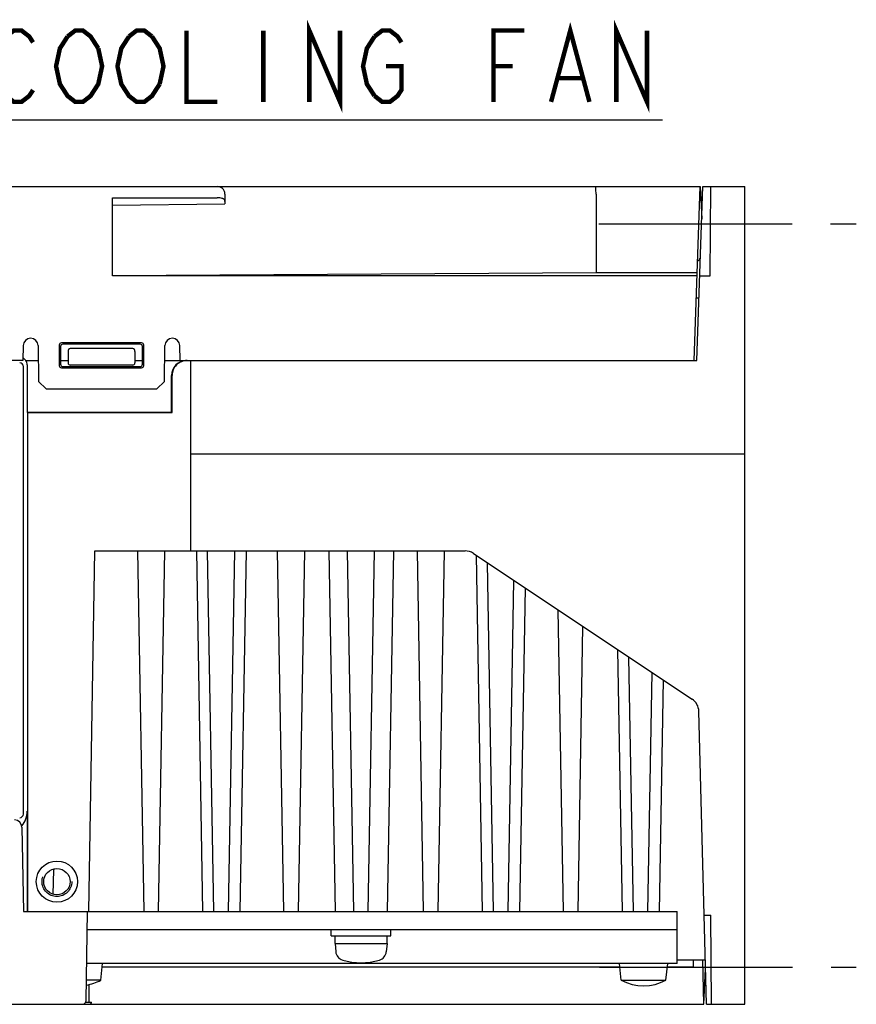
# Model space of a CAD drawing. Header units: millimetres. Extents: x 92 to 1223, y 92 to 847.
# Tile 41 of 41: x 1073 to 1185, y 715 to 847. Entities that reach past the tile are written whole.
import ezdxf

# ---------------------------------------------------------------- set-up
doc = ezdxf.new("R2010")
doc.units = ezdxf.units.MM
doc.header["$LTSCALE"] = 69.3
doc.linetypes.add('CENTER', pattern=[0.6, 0.375, -0.075, 0.075, -0.075])
doc.linetypes.add('HIDDEN', pattern=[0.2, 0.1, -0.1])
for name, color, linetype in [('ALL_AXIS', 7, 'CONTINUOUS'), ('ALL_FEATURES', 7, 'CONTINUOUS'), ('ALL_NOTE', 7, 'CONTINUOUS'), ('DEFAULT_2', 8, 'HIDDEN')]:
    doc.layers.add(name, color=color, linetype=linetype)

msp = doc.modelspace()

# ---------------------------------------------------------------- linework, layer by layer
at = {"layer": 'ALL_AXIS', "color": 7, "linetype": 'CENTER'}
for p, q in [((1150.3665, 820), (1185, 820)), ((1150.4538, 720), (1185, 720))]:
    msp.add_line(p, q, dxfattribs=at)
at = {"layer": 'ALL_AXIS', "color": 7, "linetype": 'CONTINUOUS'}
for p, q in [((1077.0189, 729.794), (1077.0765, 733.0901)), ((1114.4, 724.2), (1114.4, 725)), ((1122.4, 724.2), (1122.4, 725)), ((1114.4, 724.2), (1122.4, 724.2)), ((1114.9, 723.2), (1114.9, 724.2)), ((1121.9, 723.2), (1121.9, 724.2)), ((1114.9, 723.2), (1121.9, 723.2)), ((1114.9, 723.2), (1114.9979, 722.0806)), ((1121.9, 723.2), (1121.8021, 722.0806)), ((1083.4, 718.2337), (1083.65, 720.5)), ((1153.4, 718.2337), (1153.15, 720.5)), ((1159.4, 718.2337), (1159.65, 720.5)), ((1083.4, 718.2337), (1081.4692, 718.2337)), ((1153.4, 718.2337), (1159.4, 718.2337))]:
    msp.add_line(p, q, dxfattribs=at)
for centre, radius, start, end in [((1079.9196, 733.0403), 2.8435, 176.326992, 178.997323), ((1080.1832, 729.7721), 3.1642, 179.151126, 179.446287), ((1116.293, 722.1939), 1.3, 185, 254.11915), ((1120.507, 722.1939), 1.3, 285.88085, 355), ((1118.4, 729.6), 9, 254.11915, 285.88085), ((1080.4, 724), 6.5, 279.370351, 297.486426), ((1156.4, 724), 6.5, 242.513574, 297.486426)]:
    msp.add_arc(centre, radius, start, end, dxfattribs=at)
at = {"layer": 'ALL_FEATURES', "color": 7, "linetype": 'CONTINUOUS'}
for p, q in [((961, 825), (1164, 825)), ((1100.0973, 824), (1100.0973, 822.7013)), ((1150, 824), (1150, 813.419)), ((1163.1829, 801.6), (1164, 825)), ((1163.5448, 801.6), (1164.3619, 825)), ((1164, 825), (1164.2113, 820.6885)), ((1164.3619, 825), (1170, 825)), ((1165.3316, 813), (1165.4363, 825)), ((1170, 715), (1170, 825)), ((1085, 813), (1085, 823.5)), ((1085, 823.5), (1099.0343, 823.5)), ((1085, 822.5), (1100.0973, 822.7013)), ((1100.0337, 823.222), (1100.0973, 822.7013)), ((1150, 813.419), (1085, 813)), ((1163.5956, 813.419), (1150, 813.419)), ((1163.581, 813), (1085, 813)), ((1163.9429, 813), (1165.3316, 813)), ((1163.8381, 810), (1163.4762, 810)), ((1072.9651, 803.6175), (1072.9299, 801.6)), ((1074.9648, 803.6175), (1075.0489, 798.7998)), ((1077.8218, 803.679), (1077.8261, 800.9246)), ((1078, 803.5011), (1078, 801.0989)), ((1088.8793, 803.9783), (1078.1207, 803.9783)), ((1088.7007, 803.8), (1078.2993, 803.8)), ((1078.9993, 802.7982), (1079, 801.2998)), ((1087.7084, 803.2298), (1079.2916, 803.2298)), ((1088.0007, 802.7982), (1088, 801.2998)), ((1089, 801.0989), (1089, 803.5011)), ((1089.1739, 800.9246), (1089.1782, 803.679)), ((1091.9511, 798.7998), (1092.0352, 803.6175)), ((1094.0701, 801.6), (1094.0349, 803.6175)), ((1072.9299, 801.6), (1024.596, 801.6)), ((1073.323, 801.6), (1075, 801.6)), ((1078, 801.6), (1079, 801.6)), ((1088, 801.6), (1089, 801.6)), ((1092, 801.6), (1163.5448, 801.6)), ((1095.5, 776), (1095.5, 801.6)), ((1073, 740.5999), (1073, 800.8001)), ((1073.5132, 801.0133), (1073.5132, 794.6733)), ((1078.1249, 800.6262), (1088.8751, 800.6262)), ((1078.2984, 800.8), (1088.7016, 800.8)), ((1087.7002, 801), (1079.2998, 801)), ((1075.0489, 798.7998), (1076.0663, 797.8)), ((1090.9337, 797.8), (1091.9511, 798.7998)), ((1092.9267, 794.6733), (1092.9267, 799.6)), ((1093, 794.6), (1093, 799.6)), ((1076.0663, 797.8), (1090.9337, 797.8)), ((1073.5132, 794.6733), (1092.9267, 794.6733)), ((1073.5498, 794.6), (1073.5132, 794.6733)), ((1073.5498, 794.6), (1093, 794.6)), ((1073.5498, 794.6), (1073.5498, 727.5)), ((1093, 794.6), (1092.9267, 794.6733)), ((1170, 789), (1095.5, 789)), ((1081.7789, 727.5), (1082.6254, 776)), ((1082.6254, 776), (1132.3944, 776)), ((1089.2211, 727.5), (1088.3746, 776)), ((1091.1789, 727.5), (1092.0254, 776)), ((1096.2534, 776), (1097.1, 727.5)), ((1098.6211, 727.5), (1097.7746, 776)), ((1100.5789, 727.5), (1101.4254, 776)), ((1102.9466, 776), (1102.1, 727.5)), ((1108.0211, 727.5), (1107.1746, 776)), ((1109.9789, 727.5), (1110.8254, 776)), ((1114.0534, 776), (1114.9, 727.5)), ((1117.4211, 727.5), (1116.5746, 776)), ((1119.3789, 727.5), (1120.2254, 776)), ((1122.7466, 776), (1121.9, 727.5)), ((1126.8211, 727.5), (1125.9746, 776)), ((1128.7789, 727.5), (1129.6254, 776)), ((1133.5038, 775.6641), (1162.9368, 756.0422)), ((1133.8635, 775.4243), (1134.7, 727.5)), ((1136.2211, 727.5), (1135.4025, 774.3983)), ((1138.1789, 727.5), (1138.9561, 772.0292)), ((1140.4598, 771.0268), (1139.7, 727.5)), ((1145.6211, 727.5), (1144.9132, 768.0579)), ((1147.5789, 727.5), (1148.248, 765.8347)), ((1152.8848, 762.7435), (1153.5, 727.5)), ((1155.0211, 727.5), (1154.4239, 761.7174)), ((1156.9789, 727.5), (1157.5399, 759.6401)), ((1159.0435, 758.6377), (1158.5, 727.5)), ((1164.8592, 715), (1163.8267, 754.4304)), ((1073.5149, 741.002), (1073.5149, 727.5)), ((1072.8025, 738.8175), (1073, 727.5)), ((1073, 727.5), (1160.9, 727.5)), ((1081.4213, 715.4913), (1081.6309, 727.5)), ((1160.9, 720.5), (1160.9, 727.5)), ((1164.545, 727), (1165.4189, 727)), ((1165.5236, 715), (1165.4189, 727)), ((1160.9, 725), (1081.5873, 725)), ((1160.9, 721), (1164.7021, 721)), ((1163.0698, 721), (1163.0524, 720)), ((1164.5, 715), (1164.3429, 721)), ((1160.9, 720.5), (1081.5087, 720.5)), ((1153.2052, 720), (1083.5948, 720)), ((1163.0524, 720), (1159.5948, 720)), ((1164.5, 715), (1164.7341, 719.7763)), ((1081.8038, 717.6731), (1081.7844, 715.3)), ((1081.3743, 715.3), (1081.7844, 715.3)), ((1081.7844, 715.3), (1082.1692, 715.3026)), ((969.4896, 715), (1164.5, 715)), ((1164.8592, 715), (1170, 715))]:
    msp.add_line(p, q, dxfattribs=at)
for radius in [2.7725, 1.7725]:
    msp.add_circle((1077.5, 731.5), radius, dxfattribs=at)
for centre, radius, start, end in [((1163.5299, 815.5), 0.5, 284.073946, 357.999917), ((1073.9649, 803.6), 1, 1, 179), ((1093.0351, 803.6), 1, 1, 179), ((1132.3944, 774), 2, 56.309932, 90), ((1161.8274, 754.3781), 2, 1.5, 56.309932), ((1071.8026, 738.8), 1, 1, 90), ((1163.7594, 718.8), 1, 1.5, 18.752248), ((1080.9214, 715.5), 0.5, 269.999985, 358.999151)]:
    msp.add_arc(centre, radius, start, end, dxfattribs=at)
for centre, major_axis, ratio, start_param, end_param in [((1078.123, 803.6772), (0.2139, -0.2136), 0.99242107, 2.35923539, 3.92395108), ((1078.3011, 803.4993), (0.238, -0.1856), 0.99375011, 2.23620898, 3.80092467), ((1079.2995, 802.787), (-0.0145, 0.4427), 0.67729957, -0.0221946, 1.52334273), ((1087.7005, 802.787), (0.0145, 0.4427), 0.67729957, -1.52334273, 0.0221946), ((1088.6989, 803.4993), (0.238, 0.1856), 0.99375011, -0.65933201, 0.90538368), ((1088.877, 803.6772), (0.2139, 0.2136), 0.99242107, -0.78235843, 0.78235726), ((1072.5132, 801.0132), (1.0002, 0), 0.99969546, 0.627205, 1.13322268), ((1072.513, 801.013), (0.7073, 0.7073), 0.99969546, -0.78524587, -0.15834546), ((1094.9279, 799.6), (2.0012, 0), 0.99939083, 1.57080186, 3.14159265), ((1095.0012, 799.6), (2.0012, 0), 0.99939083, 7.85398163, 9.42477796), ((1072.4999, 800.7999), (0.3537, 0.3537), 0.99969546, -0.78524587, 0.78524587), ((1078.1272, 800.9274), (0.2136, 0.2139), 0.99244393, -3.92243552, -2.36075095), ((1078.3011, 801.1016), (0.1956, 0.2311), 0.99080357, -4.00546092, -2.44377635), ((1079.3002, 801.3002), (0.2124, 0.2124), 0.99878277, -3.92638183, -2.35680348), ((1087.6998, 801.3002), (0.2124, -0.2124), 0.99878277, -0.78478918, 0.78478918), ((1088.6989, 801.1016), (-0.1956, 0.2311), 0.99080357, -3.83940896, -2.27772439), ((1088.8728, 800.9274), (-0.2136, 0.2139), 0.99244393, -3.92243435, -2.36074979), ((1072.4999, 740.6001), (0.3537, -0.3537), 0.99969546, -0.78524587, 0.78524587), ((1070.5145, 741.005), (-0.8712, 2.8764), 0.99819213, -2.58295925, -1.86541095)]:
    msp.add_ellipse(centre, major_axis=major_axis, ratio=ratio, start_param=start_param, end_param=end_param, dxfattribs=at)
for points, knots in [([(1100.0973, 824), (1100.0973, 824.1459), (1100.0364, 824.4283), (1099.7954, 824.7591), (1099.4762, 824.9566), (1099.2399, 825), (1099.126, 825)], [0, 0, 0, 0, 0.28449972, 0.54332314, 0.77787705, 1, 1, 1, 1]), ([(1150, 824), (1150, 824.1278), (1149.9969, 824.3135), (1149.9857, 824.5492), (1149.9746, 824.6993), (1149.962, 824.8209), (1149.9461, 824.9152), (1149.9337, 824.9676), (1149.9172, 825), (1149.9085, 825)], [0, 0, 0, 0, 0.378752, 0.54985063, 0.69989456, 0.82329939, 0.9156585, 0.97416994, 1, 1, 1, 1]), ([(1100.0337, 823.222), (1100.0283, 823.2661), (1099.9593, 823.3274), (1099.8519, 823.3784), (1099.6731, 823.4379), (1099.3978, 823.4859), (1099.1615, 823.5), (1099.0343, 823.5)], [0, 0, 0, 0, 0.12409775, 0.22045284, 0.34114018, 0.64492413, 1, 1, 1, 1]), ([(1081.9175, 715), (1081.9781, 715), (1082.1206, 715.069), (1082.1697, 715.2196), (1082.1686, 715.3)], [0, 0, 0, 0, 0.42984356, 1, 1, 1, 1])]:
    msp.add_open_spline(points, degree=3, knots=knots, dxfattribs=at)
at = {"layer": 'ALL_NOTE', "color": 2, "linetype": 'CONTINUOUS'}
msp.add_line((1068.1022, 834), (1158.9182, 834), dxfattribs=at)
at = {"layer": 'ALL_NOTE', "color": 2, "linetype": 'CONTINUOUS', "const_width": 0.6}
for points in [[(1111.4461, 836.4), (1111.4461, 846), (1115.5742, 836.4), (1115.5742, 846)], [(1143.9542, 836.4), (1146.5342, 846), (1149.1142, 836.4)], [(1152.7262, 836.4), (1152.7262, 846), (1156.8542, 836.4), (1156.8542, 846)], [(1074.2942, 838), (1073.7782, 837.2), (1072.7462, 836.4), (1071.7141, 836.4), (1070.6822, 837.2), (1070.1661, 838), (1069.6502, 838.8), (1069.1341, 841.2), (1069.6502, 843.6), (1070.1661, 844.4), (1070.6822, 845.2), (1071.7141, 846), (1072.7462, 846), (1073.7782, 845.2), (1074.2942, 844.4)], [(1082.5502, 838), (1082.0342, 837.2), (1081.0022, 836.4), (1079.9702, 836.4), (1078.9381, 837.2), (1078.4222, 838), (1077.9062, 838.8), (1077.3901, 841.2), (1077.9062, 843.6), (1078.9381, 845.2)], [(1078.9381, 845.2), (1079.9702, 846), (1081.0022, 846), (1082.0342, 845.2), (1083.0661, 843.6)], [(1091.3222, 838.8), (1090.2901, 837.2), (1089.2582, 836.4), (1088.2262, 836.4), (1087.1941, 837.2), (1086.6782, 838), (1086.1621, 838.8), (1085.6462, 841.2), (1086.1621, 843.6), (1087.1941, 845.2)], [(1087.1941, 845.2), (1088.2262, 846), (1089.2582, 846), (1090.2901, 845.2)], [(1090.2901, 845.2), (1091.3222, 843.6), (1091.8381, 841.2), (1091.3222, 838.8)], [(1094.9342, 846), (1094.9342, 836.4), (1099.0621, 836.4)], [(1105.2542, 846), (1105.2542, 836.4)], [(1120.2181, 837.2), (1119.1862, 838.8), (1118.6701, 841.2), (1119.1862, 843.6), (1120.2181, 845.2)], [(1120.2181, 845.2), (1121.2502, 846), (1122.2822, 846), (1123.3141, 845.2), (1123.8302, 844.4)], [(1136.2142, 836.4), (1136.2142, 846), (1140.3421, 846)], [(1083.0661, 843.6), (1083.5822, 841.2), (1083.0661, 838.8), (1082.5502, 838)], [(1121.7661, 841.2), (1123.8302, 841.2), (1123.8302, 838), (1123.3141, 837.2), (1122.2822, 836.4), (1121.2502, 836.4), (1120.2181, 837.2)], [(1136.2142, 841.2), (1138.7941, 841.2)], [(1144.9862, 839.6), (1148.0822, 839.6)]]:
    msp.add_lwpolyline(points, dxfattribs=at)
at = {"layer": 'DEFAULT_2', "color": 8, "linetype": 'HIDDEN'}
msp.add_circle((1077.5, 731.5), 2, dxfattribs=at)

doc.saveas('drawing.dxf')
